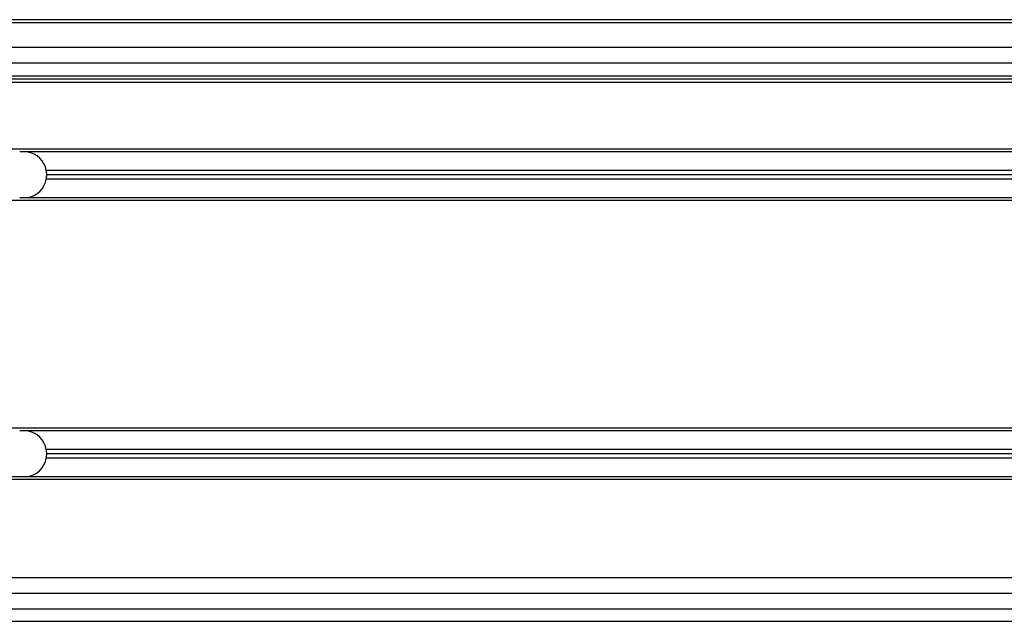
# Model space of a CAD drawing. Header units: millimetres. Extents: x 0 to 420, y 0 to 297.
# Tile 32 of 70: x 125 to 133, y 227 to 232. Entities that reach past the tile are written whole.
import ezdxf

# ---------------------------------------------------------------- set-up
doc = ezdxf.new("R2010")
doc.units = ezdxf.units.MM

msp = doc.modelspace()

# ---------------------------------------------------------------- linework, layer by layer
at = {"color": 7, "linetype": 'Continuous', "lineweight": 25}
for p, q in [((220.34848, 232.25078), (59.69044, 232.25078)), ((216.95421, 232.22388), (63.08471, 232.22388)), ((207.00112, 232.00868), (73.0378, 232.00868)), ((207.00112, 231.87418), (73.0378, 231.87418)), ((207.00112, 231.7612), (73.0378, 231.7612)), ((207.00112, 231.7343), (73.0378, 231.7343)), ((207.00112, 231.7074), (73.0378, 231.7074)), ((137.45362, 231.12904), (80.43538, 231.12904)), ((124.90745, 231.10483), (124.84178, 231.10483)), ((137.44669, 231.10483), (124.90745, 231.10483)), ((137.40052, 230.94343), (125.07282, 230.94343)), ((137.37897, 230.86811), (125.07282, 230.86811)), ((137.38974, 230.90577), (125.07636, 230.90577)), ((137.3259, 230.6825), (80.43538, 230.6825)), ((124.90745, 230.70671), (124.84178, 230.70671)), ((137.3328, 230.70671), (124.90745, 230.70671)), ((136.97749, 228.70802), (80.43538, 228.70802)), ((124.90745, 228.68381), (124.84178, 228.68381)), ((136.975, 228.68381), (124.90745, 228.68381)), ((136.95842, 228.52241), (125.07282, 228.52241)), ((136.95067, 228.44708), (125.07282, 228.44708)), ((136.95454, 228.48475), (125.07636, 228.48475)), ((136.9433, 228.26147), (80.43538, 228.26147)), ((124.84178, 228.28568), (94.61775, 228.28568)), ((124.90745, 228.28568), (124.84178, 228.28568)), ((136.94419, 228.28568), (124.90745, 228.28568)), ((136.93063, 227.40873), (80.43538, 227.40873)), ((136.93782, 227.27423), (80.43538, 227.27423)), ((80.43538, 227.13973), (136.94259, 227.13973)), ((80.42755, 227.03213), (136.95103, 227.03213))]:
    msp.add_line(p, q, dxfattribs=at)
for centre, start, end in [((124.87461, 230.90577), 10.758318, 80.633211), ((124.87461, 230.90577), 360, 10.758318), ((124.87461, 230.90577), 279.366789, 349.241682), ((124.87461, 230.90577), 349.241682, 360), ((124.87461, 228.48475), 10.758318, 80.633211), ((124.87461, 228.48475), 360, 10.758318), ((124.87461, 228.48475), 279.366789, 349.241682), ((124.87461, 228.48475), 349.241682, 360)]:
    msp.add_arc(centre, 0.20175, start, end, dxfattribs=at)

doc.saveas('drawing.dxf')
